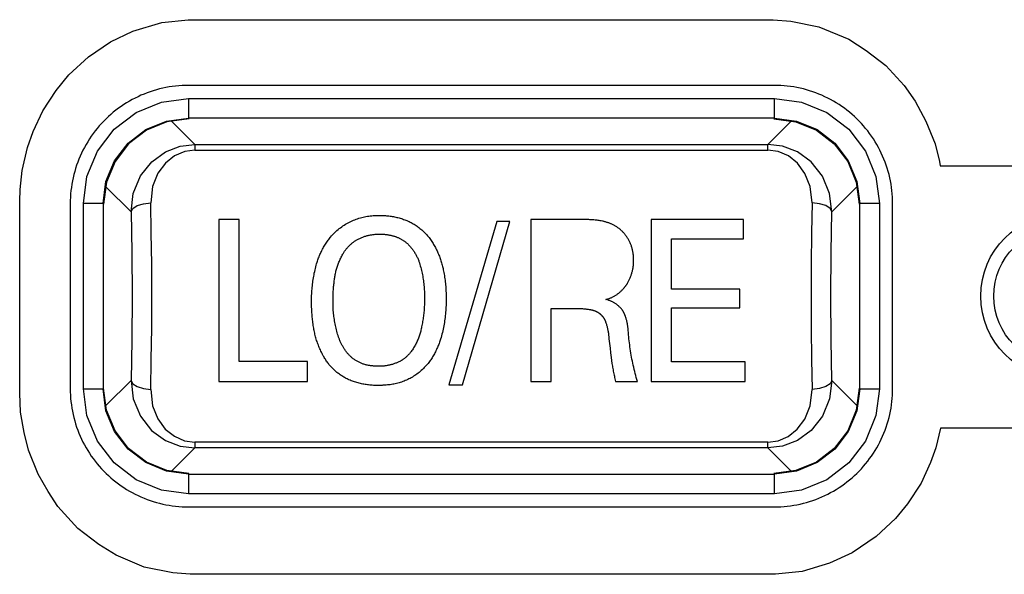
# Model space of a CAD drawing. Extents: x 30 to 410, y 34 to 287.
# Tile 25 of 66: x 78.91 to 83.91, y 208.01 to 210.82. Entities that reach past the tile are written whole.
import ezdxf

# ---------------------------------------------------------------- set-up
doc = ezdxf.new("R2010")
doc.units = 0
doc.header["$LTSCALE"] = 23.1
doc.layers.get('0').update_dxf_attribs({"linetype": 'CONTINUOUS'})
doc.layers.add('ALL_FEATURES', color=7, linetype='CONTINUOUS')

msp = doc.modelspace()

# ---------------------------------------------------------------- linework, layer by layer
at = {"color": 9, "linetype": 'CONTINUOUS'}
for p, q in [((79.7693, 210.4238), (79.7693, 210.3238)), ((79.7693, 210.4238), (82.742, 210.4238)), ((82.742, 210.3238), (82.742, 210.4238)), ((79.7693, 210.3238), (79.7723, 210.3209)), ((82.742, 210.3238), (79.7693, 210.3238)), ((82.7391, 210.3209), (82.742, 210.3238)), ((79.8017, 210.191), (79.6835, 210.3092)), ((82.8278, 210.3092), (82.7096, 210.191)), ((79.8017, 210.191), (79.8017, 210.1616)), ((79.8017, 210.191), (82.7096, 210.191)), ((82.7096, 210.1616), (82.7096, 210.191)), ((79.8017, 210.1616), (82.7096, 210.1616)), ((79.3506, 209.9764), (79.478, 209.849)), ((83.0333, 209.849), (83.1607, 209.9764)), ((79.2361, 208.9512), (79.2361, 209.8906)), ((79.336, 209.8906), (79.2361, 209.8906)), ((79.336, 209.8906), (79.336, 208.9512)), ((79.339, 209.8876), (79.336, 209.8906)), ((83.1753, 209.8906), (83.1723, 209.8876)), ((83.1753, 208.9512), (83.1753, 209.8906)), ((83.2752, 209.8906), (83.1753, 209.8906)), ((83.2752, 209.8906), (83.2752, 208.9512)), ((79.478, 208.9928), (79.3506, 208.8654)), ((83.1607, 208.8654), (83.0333, 208.9928)), ((79.2361, 208.9512), (79.336, 208.9512)), ((79.336, 208.9512), (79.339, 208.9542)), ((83.1723, 208.9542), (83.1753, 208.9512)), ((83.1753, 208.9512), (83.2752, 208.9512)), ((79.8017, 208.6802), (79.8017, 208.6507)), ((82.7096, 208.6802), (79.8017, 208.6802)), ((82.7096, 208.6507), (82.7096, 208.6802)), ((79.6835, 208.5325), (79.8017, 208.6507)), ((82.7096, 208.6507), (79.8017, 208.6507)), ((82.7096, 208.6507), (82.8278, 208.5325)), ((79.7723, 208.5209), (79.7693, 208.5179)), ((82.742, 208.5179), (82.7391, 208.5209)), ((79.7693, 208.5179), (79.7693, 208.418)), ((79.7693, 208.5179), (82.742, 208.5179)), ((82.742, 208.418), (82.742, 208.5179)), ((82.742, 208.418), (79.7693, 208.418))]:
    msp.add_line(p, q, dxfattribs=at)
at = {"color": 7, "linetype": 'CONTINUOUS'}
for p, q in [((79.7723, 210.3209), (79.6602, 210.3062)), ((82.7396, 210.3209), (82.8512, 210.3062)), ((79.3537, 209.9997), (79.339, 209.8876)), ((83.1576, 209.9997), (83.1723, 209.8881)), ((79.3537, 208.842), (79.339, 208.9536)), ((83.1723, 208.9536), (83.1576, 208.842)), ((79.7717, 208.5209), (79.6601, 208.5356)), ((82.8512, 208.5356), (82.7396, 208.5209))]:
    msp.add_line(p, q, dxfattribs=at)
at = {"color": 9, "linetype": 'CONTINUOUS'}
for points in [[(79.2361, 209.8906), (79.2539, 210.0274), (79.3072, 210.1568), (79.3922, 210.2676), (79.5031, 210.3526), (79.6325, 210.406), (79.7693, 210.4238)], [(82.742, 210.4238), (82.8788, 210.406), (83.0082, 210.3526), (83.1191, 210.2676), (83.2041, 210.1568), (83.2574, 210.0274), (83.2752, 209.8906)], [(79.336, 209.8906), (79.3508, 210.0027), (79.3941, 210.1072), (79.4629, 210.1969), (79.5526, 210.2658), (79.6571, 210.3091), (79.7693, 210.3238)], [(82.742, 210.3238), (82.8542, 210.3091), (82.9587, 210.2658), (83.0484, 210.1969), (83.1172, 210.1072), (83.1605, 210.0027), (83.1753, 209.8906)], [(79.478, 209.849), (79.489, 209.9425), (79.5253, 210.0306), (79.5826, 210.103), (79.6526, 210.1537), (79.7274, 210.1822), (79.8017, 210.191)], [(83.0333, 209.849), (83.0223, 209.9425), (82.9861, 210.0305), (82.9288, 210.103), (82.8587, 210.1537), (82.7839, 210.1822), (82.7096, 210.191)], [(79.8017, 210.1616), (79.7505, 210.1549), (79.6991, 210.1332), (79.6528, 210.0965), (79.6146, 210.045), (79.5876, 209.978), (79.5778, 209.894)], [(82.9335, 209.894), (82.924, 209.9769), (82.8974, 210.0437), (82.8597, 210.0954), (82.8134, 210.1325), (82.7618, 210.1545), (82.7096, 210.1616)], [(79.478, 209.849), (79.4869, 209.8658), (79.5088, 209.8801), (79.5407, 209.89), (79.5778, 209.894)], [(79.5832, 209.4209), (79.5826, 209.5838), (79.5808, 209.7428), (79.5778, 209.894)], [(82.9335, 209.894), (82.9305, 209.7428), (82.9287, 209.5838), (82.9281, 209.4209)], [(83.0333, 209.849), (83.0244, 209.8658), (83.0025, 209.8801), (82.9706, 209.89), (82.9335, 209.894)], [(79.478, 209.849), (79.4819, 209.642), (79.4833, 209.4209), (79.4819, 209.1998), (79.478, 208.9928)], [(83.0333, 208.9928), (83.0294, 209.1998), (83.028, 209.4209), (83.0294, 209.642), (83.0333, 209.849)], [(79.5778, 208.9478), (79.5808, 209.099), (79.5826, 209.258), (79.5832, 209.4209)], [(82.9281, 209.4209), (82.9287, 209.258), (82.9305, 209.099), (82.9335, 208.9478)], [(79.478, 208.9928), (79.489, 208.8993), (79.5252, 208.8112), (79.5825, 208.7388), (79.6526, 208.6881), (79.7274, 208.6596), (79.8017, 208.6507)], [(79.478, 208.9928), (79.4869, 208.976), (79.5088, 208.9617), (79.5407, 208.9518), (79.5778, 208.9478)], [(83.0333, 208.9928), (83.0223, 208.8992), (82.986, 208.8112), (82.9288, 208.7388), (82.8587, 208.6881), (82.7839, 208.6596), (82.7096, 208.6507)], [(83.0333, 208.9928), (83.0244, 208.976), (83.0025, 208.9617), (82.9706, 208.9518), (82.9335, 208.9478)], [(79.7693, 208.418), (79.6325, 208.4358), (79.5031, 208.4891), (79.3922, 208.5741), (79.3072, 208.685), (79.2539, 208.8144), (79.2361, 208.9512)], [(79.7693, 208.5179), (79.6571, 208.5327), (79.5526, 208.576), (79.4629, 208.6448), (79.3941, 208.7345), (79.3508, 208.839), (79.336, 208.9512)], [(79.5778, 208.9478), (79.5873, 208.8649), (79.6139, 208.798), (79.6516, 208.7464), (79.6979, 208.7093), (79.7495, 208.6873), (79.8017, 208.6802)], [(82.7096, 208.6802), (82.7608, 208.6869), (82.8122, 208.7086), (82.8585, 208.7453), (82.8967, 208.7967), (82.9237, 208.8638), (82.9335, 208.9478)], [(83.2752, 208.9512), (83.2574, 208.8144), (83.2041, 208.685), (83.1191, 208.5741), (83.0082, 208.4891), (82.8788, 208.4358), (82.742, 208.418)], [(83.1753, 208.9512), (83.1605, 208.839), (83.1172, 208.7345), (83.0484, 208.6448), (82.9587, 208.576), (82.8542, 208.5327), (82.742, 208.5179)]]:
    msp.add_lwpolyline(points, dxfattribs=at)
at = {"color": 7, "linetype": 'CONTINUOUS'}
for points in [[(79.6602, 210.3062), (79.5556, 210.2629), (79.4658, 210.194), (79.397, 210.1043), (79.3537, 209.9997)], [(82.8512, 210.3062), (82.9557, 210.2629), (83.0455, 210.194), (83.1143, 210.1043), (83.1576, 209.9997)], [(79.6601, 208.5356), (79.5556, 208.5789), (79.4658, 208.6477), (79.397, 208.7375), (79.3537, 208.842)], [(83.1576, 208.842), (83.1143, 208.7375), (83.0455, 208.6477), (82.9557, 208.5789), (82.8512, 208.5356)]]:
    msp.add_lwpolyline(points, dxfattribs=at)
msp.add_circle((84.2057, 209.4209), 0.35, dxfattribs=at)
at = {"layer": 'ALL_FEATURES', "color": 40, "linetype": 'CONTINUOUS'}
for p, q in [((79.6337, 210.8094), (79.7678, 210.8239)), ((79.7678, 210.8239), (82.7367, 210.8239)), ((82.7367, 210.8239), (82.8251, 210.8172)), ((82.8251, 210.8172), (82.9681, 210.7883)), ((79.4876, 210.7662), (79.6337, 210.8094)), ((82.9681, 210.7883), (83.1198, 210.7249)), ((79.3741, 210.7118), (79.4876, 210.7662)), ((83.1198, 210.7249), (83.2085, 210.6677)), ((79.2615, 210.6349), (79.3741, 210.7118)), ((83.2085, 210.6677), (83.3071, 210.591)), ((79.1616, 210.5437), (79.2615, 210.6349)), ((83.3071, 210.591), (83.3999, 210.4893)), ((79.0977, 210.4651), (79.1616, 210.5437)), ((82.742, 210.4905), (79.7693, 210.4905)), ((83.3999, 210.4893), (83.4557, 210.4102)), ((79.0296, 210.3613), (79.0977, 210.4651)), ((83.4557, 210.4102), (83.511, 210.3094)), ((78.982, 210.2564), (79.0296, 210.3613)), ((83.511, 210.3094), (83.5579, 210.1939)), ((78.9521, 210.1753), (78.982, 210.2564)), ((78.9262, 210.0584), (78.9521, 210.1753)), ((83.5579, 210.1939), (83.58, 210.1046)), ((83.58, 210.1046), (83.5838, 210.083)), ((83.5838, 210.083), (84.207, 210.083)), ((78.9154, 209.9614), (78.9262, 210.0584)), ((78.913, 209.9034), (78.9154, 209.9614)), ((78.913, 208.9282), (78.913, 209.9034)), ((79.1694, 209.8906), (79.1694, 208.9512)), ((83.3419, 208.9512), (83.3419, 209.8906)), ((80.7277, 209.8304), (80.7303, 209.8305)), ((80.7303, 209.8305), (80.733, 209.8305)), ((80.733, 209.8305), (80.7356, 209.8306)), ((79.9237, 209.8092), (79.9237, 208.9877)), ((80.0261, 209.8092), (79.9237, 209.8092)), ((80.0261, 209.0889), (80.0261, 209.8092)), ((81.3331, 209.7998), (81.091, 208.97)), ((81.1594, 208.97), (81.4004, 209.7998)), ((81.4004, 209.7998), (81.3331, 209.7998)), ((81.5069, 209.809), (81.5069, 208.9877)), ((81.7735, 209.809), (81.5069, 209.809)), ((82.1163, 209.8092), (82.1163, 208.9874)), ((82.5849, 209.8092), (82.1163, 209.8092)), ((82.5849, 209.7123), (82.5849, 209.8092)), ((80.4884, 209.7186), (80.49, 209.7206)), ((82.2196, 209.4562), (82.2196, 209.7123)), ((82.2196, 209.7123), (82.5849, 209.7123)), ((82.5674, 209.4562), (82.2196, 209.4562)), ((82.5674, 209.3611), (82.5674, 209.4562)), ((81.6094, 208.9877), (81.6094, 209.3581)), ((81.6094, 209.3581), (81.7395, 209.3581)), ((82.2196, 209.0878), (82.2196, 209.3611)), ((82.2196, 209.3611), (82.5674, 209.3611)), ((81.9026, 209.2047), (81.9053, 209.1806)), ((81.9053, 209.1806), (81.9082, 209.1567)), ((81.9082, 209.1567), (81.9111, 209.1329)), ((81.9111, 209.1329), (81.9141, 209.1092)), ((80.3738, 209.0889), (80.0261, 209.0889)), ((80.3738, 208.9877), (80.3738, 209.0889)), ((81.9141, 209.1092), (81.9181, 209.0792)), ((82.5932, 209.0878), (82.2196, 209.0878)), ((82.5932, 208.9874), (82.5932, 209.0878)), ((79.9237, 208.9877), (80.3738, 208.9877)), ((81.091, 208.97), (81.1594, 208.97)), ((81.5069, 208.9877), (81.6094, 208.9877)), ((81.9367, 208.9877), (82.0476, 208.9877)), ((82.1163, 208.9874), (82.5932, 208.9874)), ((78.9173, 208.8326), (78.913, 208.9282)), ((78.9354, 208.7284), (78.9173, 208.8326)), ((78.9576, 208.6392), (78.9354, 208.7284)), ((83.5852, 208.7499), (83.561, 208.6512)), ((84.2081, 208.7499), (83.5852, 208.7499)), ((79.0069, 208.5175), (78.9576, 208.6392)), ((83.561, 208.6512), (83.5337, 208.5768)), ((83.5337, 208.5768), (83.486, 208.4715)), ((79.0578, 208.4291), (79.0069, 208.5175)), ((83.486, 208.4715), (83.4176, 208.3675)), ((79.1065, 208.3538), (79.0578, 208.4291)), ((79.2084, 208.2419), (79.1065, 208.3538)), ((79.7693, 208.3513), (82.742, 208.3513)), ((83.4176, 208.3675), (83.357, 208.2929)), ((83.357, 208.2929), (83.2589, 208.2008)), ((79.3139, 208.1599), (79.2084, 208.2419)), ((83.2589, 208.2008), (83.1373, 208.1177)), ((79.4018, 208.1064), (79.3139, 208.1599)), ((79.5451, 208.0446), (79.4018, 208.1064)), ((83.1373, 208.1177), (83.0222, 208.0651)), ((79.6908, 208.0157), (79.5451, 208.0446)), ((82.8822, 208.0237), (82.7477, 208.009)), ((83.0222, 208.0651), (82.8822, 208.0237)), ((79.778, 208.009), (79.6908, 208.0157)), ((82.7477, 208.009), (79.778, 208.009))]:
    msp.add_line(p, q, dxfattribs=at)
for points in [[(79.7693, 210.4905), (79.7529, 210.4903), (79.7365, 210.4896), (79.7201, 210.4885), (79.7037, 210.4869), (79.6873, 210.4848), (79.6709, 210.4824), (79.6546, 210.4794), (79.6384, 210.476), (79.6223, 210.4722), (79.6063, 210.4679), (79.5904, 210.4632), (79.5747, 210.458), (79.5591, 210.4524), (79.5437, 210.4464), (79.5284, 210.44), (79.5134, 210.4331), (79.4985, 210.4259), (79.4839, 210.4182), (79.4694, 210.4102), (79.4552, 210.4017), (79.4413, 210.3928), (79.4275, 210.3836), (79.4141, 210.374), (79.4009, 210.364), (79.3879, 210.3537), (79.3753, 210.343), (79.363, 210.3319), (79.351, 210.3206), (79.3393, 210.3089), (79.3279, 210.2969), (79.3169, 210.2845), (79.3062, 210.2719), (79.2958, 210.259), (79.2859, 210.2458), (79.2762, 210.2323), (79.267, 210.2186), (79.2582, 210.2046), (79.2497, 210.1904), (79.2416, 210.176), (79.234, 210.1613), (79.2267, 210.1465), (79.2199, 210.1314), (79.2134, 210.1162), (79.2074, 210.1008), (79.2018, 210.0852), (79.1967, 210.0694), (79.192, 210.0535), (79.1877, 210.0375), (79.1838, 210.0214), (79.1804, 210.0052), (79.1775, 209.9889), (79.175, 209.9726), (79.173, 209.9562), (79.1714, 209.9397), (79.1703, 209.9234), (79.1696, 209.907), (79.1694, 209.8906)], [(83.3419, 209.8906), (83.3417, 209.907), (83.341, 209.9234), (83.3399, 209.9398), (83.3383, 209.9562), (83.3363, 209.9726), (83.3338, 209.9889), (83.3308, 210.0052), (83.3275, 210.0214), (83.3236, 210.0376), (83.3193, 210.0536), (83.3146, 210.0695), (83.3095, 210.0852), (83.3039, 210.1008), (83.2979, 210.1162), (83.2914, 210.1315), (83.2846, 210.1465), (83.2773, 210.1614), (83.2697, 210.176), (83.2616, 210.1904), (83.2531, 210.2046), (83.2443, 210.2186), (83.235, 210.2323), (83.2254, 210.2458), (83.2154, 210.259), (83.2051, 210.2719), (83.1944, 210.2846), (83.1834, 210.2969), (83.172, 210.3089), (83.1603, 210.3206), (83.1483, 210.332), (83.136, 210.343), (83.1233, 210.3537), (83.1104, 210.364), (83.0972, 210.374), (83.0838, 210.3836), (83.07, 210.3929), (83.0561, 210.4017), (83.0418, 210.4102), (83.0274, 210.4182), (83.0128, 210.4259), (82.9979, 210.4332), (82.9829, 210.44), (82.9676, 210.4464), (82.9522, 210.4525), (82.9366, 210.458), (82.9209, 210.4632), (82.905, 210.4679), (82.889, 210.4722), (82.8729, 210.476), (82.8566, 210.4794), (82.8403, 210.4824), (82.824, 210.4848), (82.8076, 210.4869), (82.7912, 210.4885), (82.7748, 210.4896), (82.7584, 210.4903), (82.742, 210.4905)], [(80.49, 209.7206), (80.4952, 209.7265), (80.5004, 209.7322), (80.5058, 209.7378), (80.5113, 209.7432), (80.517, 209.7485), (80.5228, 209.7536), (80.5286, 209.7586), (80.5346, 209.7635), (80.5407, 209.7682), (80.5469, 209.7727), (80.5532, 209.777), (80.5596, 209.7812), (80.5661, 209.7853), (80.5726, 209.7891), (80.5793, 209.7928), (80.586, 209.7963), (80.5927, 209.7997), (80.5995, 209.8028), (80.6064, 209.8058), (80.6133, 209.8086), (80.6203, 209.8113), (80.6273, 209.8138), (80.6343, 209.8161), (80.6414, 209.8182), (80.6485, 209.8201), (80.6556, 209.8219), (80.6628, 209.8235), (80.6699, 209.825), (80.6771, 209.8262), (80.6843, 209.8273), (80.6916, 209.8283), (80.6988, 209.829), (80.706, 209.8296), (80.7133, 209.8301), (80.7205, 209.8303), (80.7277, 209.8304)], [(80.7356, 209.8306), (80.7382, 209.8306), (80.7453, 209.8306)], [(80.7453, 209.8306), (80.7511, 209.8305), (80.7569, 209.8303), (80.7627, 209.83), (80.7686, 209.8297), (80.7744, 209.8292), (80.7802, 209.8286), (80.786, 209.828), (80.7919, 209.8272), (80.7977, 209.8263), (80.8035, 209.8254), (80.8093, 209.8243), (80.8151, 209.8232), (80.8209, 209.8219), (80.8266, 209.8206), (80.8324, 209.8192), (80.8381, 209.8176), (80.8439, 209.816), (80.8496, 209.8142), (80.8552, 209.8124), (80.8609, 209.8105), (80.8665, 209.8084), (80.8721, 209.8063), (80.8776, 209.8041), (80.8832, 209.8018)], [(80.8832, 209.8018), (80.8885, 209.7993), (80.8937, 209.7967), (80.8989, 209.794), (80.904, 209.7912), (80.9091, 209.7883), (80.9142, 209.7853), (80.9192, 209.7822), (80.9241, 209.7789), (80.929, 209.7756), (80.9338, 209.7721), (80.9386, 209.7685), (80.9433, 209.7649), (80.9479, 209.7611), (80.9525, 209.7572), (80.957, 209.7532), (80.9614, 209.7492), (80.9657, 209.745), (80.9699, 209.7408), (80.9741, 209.7364), (80.9781, 209.732), (80.9821, 209.7274), (80.986, 209.7228), (80.9897, 209.7181), (80.9934, 209.7134), (80.997, 209.7085), (81.0005, 209.7036), (81.0038, 209.6987), (81.0071, 209.6936), (81.0102, 209.6885), (81.0133, 209.6833)], [(81.8693, 209.8012), (81.864, 209.8022), (81.8587, 209.8031), (81.8534, 209.804), (81.8481, 209.8048), (81.8428, 209.8056), (81.8375, 209.8062), (81.8322, 209.8068), (81.8268, 209.8074), (81.8215, 209.8078), (81.8162, 209.8082), (81.8108, 209.8085), (81.8055, 209.8088), (81.8002, 209.809), (81.7948, 209.8091), (81.7895, 209.8092), (81.7842, 209.8092), (81.7788, 209.8091), (81.7735, 209.809)], [(81.945, 209.7704), (81.9421, 209.7723), (81.9392, 209.7741), (81.9362, 209.7759), (81.9332, 209.7777), (81.9301, 209.7793), (81.9271, 209.781), (81.924, 209.7826), (81.9209, 209.7841), (81.9178, 209.7856), (81.9147, 209.787), (81.9115, 209.7883), (81.9084, 209.7897), (81.9052, 209.7909), (81.902, 209.7921), (81.8987, 209.7933), (81.8955, 209.7944), (81.8923, 209.7954), (81.889, 209.7964), (81.8858, 209.7973), (81.8825, 209.7982), (81.8792, 209.799), (81.8759, 209.7998), (81.8727, 209.8005), (81.8693, 209.8012)], [(82.0259, 209.6346), (82.0251, 209.6408), (82.0244, 209.6447), (82.0237, 209.6486), (82.023, 209.6526), (82.0221, 209.6565), (82.0212, 209.6604), (82.0201, 209.6643), (82.019, 209.6681), (82.0178, 209.672), (82.0165, 209.6758), (82.0152, 209.6796), (82.0138, 209.6834), (82.0122, 209.6871), (82.0107, 209.6908), (82.009, 209.6945), (82.0072, 209.6981), (82.0054, 209.7017), (82.0035, 209.7053), (82.0015, 209.7088), (81.9995, 209.7123), (81.9973, 209.7157), (81.9951, 209.7191), (81.9929, 209.7225), (81.9905, 209.7257), (81.9881, 209.729), (81.9857, 209.7322), (81.9831, 209.7353), (81.9806, 209.7384), (81.9779, 209.7414), (81.9752, 209.7443), (81.9724, 209.7472), (81.9696, 209.7501), (81.9667, 209.7528), (81.9637, 209.7555), (81.9607, 209.7582), (81.9577, 209.7608), (81.9546, 209.7633), (81.9515, 209.7657), (81.9483, 209.7681), (81.945, 209.7704)], [(80.4219, 209.5934), (80.4237, 209.5989), (80.4256, 209.6045), (80.4275, 209.61), (80.4296, 209.6155), (80.4317, 209.621), (80.4339, 209.6264), (80.4362, 209.6318), (80.4386, 209.6372), (80.4411, 209.6426), (80.4437, 209.6479), (80.4463, 209.6532), (80.449, 209.6585), (80.4519, 209.6637), (80.4548, 209.6689), (80.4578, 209.6741), (80.4608, 209.6792), (80.464, 209.6843), (80.4672, 209.6893), (80.4705, 209.6943), (80.4739, 209.6993), (80.4774, 209.7042), (80.481, 209.709), (80.4847, 209.7139), (80.4884, 209.7186)], [(80.6235, 209.7067), (80.6271, 209.7086), (80.6308, 209.7105), (80.6344, 209.7123), (80.6381, 209.714), (80.6419, 209.7157), (80.6456, 209.7173), (80.6494, 209.7189), (80.6532, 209.7204), (80.6571, 209.7218), (80.6609, 209.7231), (80.6648, 209.7244), (80.6687, 209.7256), (80.6726, 209.7267), (80.6765, 209.7278), (80.6804, 209.7288), (80.6844, 209.7297), (80.6883, 209.7306), (80.6923, 209.7314), (80.6963, 209.7321), (80.7003, 209.7327), (80.7043, 209.7333), (80.7083, 209.7338), (80.7123, 209.7343), (80.7163, 209.7347), (80.7203, 209.735), (80.7243, 209.7352), (80.7283, 209.7354), (80.7323, 209.7355), (80.7364, 209.7355), (80.7404, 209.7355)], [(80.7404, 209.7355), (80.7433, 209.7355), (80.7462, 209.7354), (80.7491, 209.7354), (80.752, 209.7353), (80.7549, 209.7351), (80.7578, 209.735), (80.7607, 209.7348), (80.7636, 209.7346), (80.7665, 209.7343), (80.7694, 209.734), (80.7722, 209.7337), (80.7751, 209.7333), (80.778, 209.733), (80.7809, 209.7325), (80.7838, 209.7321), (80.7866, 209.7316), (80.7895, 209.7311)], [(80.7895, 209.7311), (80.7956, 209.7299), (80.7988, 209.7292), (80.8019, 209.7285), (80.8051, 209.7277), (80.8082, 209.7268), (80.8114, 209.7259), (80.8145, 209.7249), (80.8176, 209.7239), (80.8207, 209.7228), (80.8238, 209.7217), (80.8269, 209.7205), (80.8299, 209.7192), (80.8329, 209.7179), (80.8359, 209.7165), (80.8389, 209.7151), (80.8419, 209.7136), (80.8448, 209.7121), (80.8477, 209.7105), (80.8506, 209.7089), (80.8534, 209.7072), (80.8563, 209.7054), (80.8591, 209.7036), (80.8618, 209.7017), (80.8646, 209.6998), (80.8673, 209.6979), (80.8699, 209.6959), (80.8726, 209.6938), (80.8752, 209.6917), (80.8777, 209.6895), (80.8803, 209.6873)], [(80.5524, 209.6336), (80.5541, 209.6367), (80.5558, 209.6396), (80.5577, 209.6426), (80.5595, 209.6455), (80.5615, 209.6483), (80.5634, 209.6512), (80.5654, 209.654), (80.5675, 209.6568), (80.5696, 209.6595), (80.5718, 209.6622), (80.574, 209.6648), (80.5762, 209.6674), (80.5785, 209.67), (80.5809, 209.6725), (80.5832, 209.675), (80.5857, 209.6774), (80.5881, 209.6798), (80.5906, 209.6821), (80.5932, 209.6845), (80.5957, 209.6867), (80.5984, 209.6889), (80.601, 209.6911), (80.6037, 209.6932), (80.6064, 209.6953), (80.6092, 209.6973), (80.612, 209.6993), (80.6148, 209.7012), (80.6177, 209.7031), (80.6206, 209.7049), (80.6235, 209.7067)], [(80.8803, 209.6873), (80.8834, 209.6842), (80.8864, 209.6811), (80.8895, 209.6779), (80.8924, 209.6747), (80.8953, 209.6714), (80.8981, 209.6681), (80.9009, 209.6647), (80.9036, 209.6612), (80.9062, 209.6578), (80.9088, 209.6542), (80.9113, 209.6507), (80.9137, 209.647), (80.916, 209.6434), (80.9183, 209.6397), (80.9206, 209.636), (80.9227, 209.6322), (80.9248, 209.6283), (80.9268, 209.6245), (80.9288, 209.6206), (80.9307, 209.6167), (80.9325, 209.6127), (80.9342, 209.6087), (80.9358, 209.6047), (80.9374, 209.6006), (80.9389, 209.5966)], [(81.0133, 209.6833), (81.0163, 209.678), (81.0193, 209.6726), (81.0222, 209.6673), (81.025, 209.6618), (81.0277, 209.6564), (81.0303, 209.6509), (81.0329, 209.6454), (81.0353, 209.6399), (81.0377, 209.6344), (81.04, 209.6288), (81.0422, 209.6232), (81.0443, 209.6176), (81.0464, 209.6119), (81.0483, 209.6062), (81.0502, 209.6006), (81.052, 209.5949), (81.0537, 209.5892), (81.0553, 209.5834), (81.0568, 209.5777), (81.0583, 209.572), (81.0596, 209.5662), (81.0609, 209.5604), (81.0621, 209.5547), (81.0647, 209.541)], [(80.51, 209.5045), (80.5107, 209.5099), (80.5115, 209.5152), (80.5123, 209.5205), (80.5132, 209.5259), (80.5142, 209.5312), (80.5153, 209.5365), (80.5165, 209.5418), (80.5178, 209.5471), (80.5191, 209.5524), (80.5206, 209.5576), (80.5221, 209.5629), (80.5237, 209.5681), (80.5254, 209.5733), (80.5272, 209.5785), (80.529, 209.5836), (80.531, 209.5887), (80.533, 209.5939), (80.5351, 209.5989), (80.5374, 209.604), (80.5396, 209.609), (80.542, 209.614), (80.5445, 209.619), (80.547, 209.6239), (80.5496, 209.6288), (80.5523, 209.6336)], [(82.028, 209.6032), (82.028, 209.6054), (82.0279, 209.6077), (82.0279, 209.6099), (82.0278, 209.6121), (82.0277, 209.6144), (82.0276, 209.6166), (82.0275, 209.6189), (82.0273, 209.6211), (82.0271, 209.6234), (82.0269, 209.6256), (82.0267, 209.6279), (82.0265, 209.6301), (82.0262, 209.6323), (82.0259, 209.6346)], [(80.3938, 209.3928), (80.3938, 209.4007), (80.3939, 209.4087), (80.394, 209.4168), (80.3943, 209.4248), (80.3946, 209.4328), (80.3951, 209.4409), (80.3956, 209.4489), (80.3962, 209.457), (80.397, 209.4651), (80.3978, 209.4731), (80.3987, 209.4812), (80.3997, 209.4893), (80.4008, 209.4973), (80.402, 209.5054), (80.4034, 209.5134), (80.4048, 209.5215), (80.4063, 209.5295), (80.4079, 209.5376), (80.4096, 209.5456), (80.4114, 209.5536), (80.4133, 209.5616), (80.4153, 209.5696), (80.4174, 209.5775), (80.4196, 209.5854), (80.4219, 209.5934)], [(80.9389, 209.5966), (80.9413, 209.5891), (80.9435, 209.5817), (80.9456, 209.5742), (80.9477, 209.5667), (80.9496, 209.5592), (80.9514, 209.5517), (80.9531, 209.5441), (80.9548, 209.5366), (80.9563, 209.529), (80.9577, 209.5214), (80.959, 209.5138), (80.9602, 209.5062), (80.9613, 209.4986), (80.9623, 209.491), (80.9632, 209.4834), (80.9641, 209.4758), (80.9648, 209.4682), (80.9654, 209.4605), (80.9659, 209.4529), (80.9663, 209.4453), (80.9666, 209.4377), (80.9667, 209.4302), (80.9668, 209.4226), (80.9668, 209.415), (80.9667, 209.4075)], [(81.9985, 209.4894), (82.0005, 209.4929), (82.0023, 209.4964), (82.0041, 209.4999), (82.0058, 209.5035), (82.0075, 209.5071), (82.0091, 209.5107), (82.0106, 209.5143), (82.0121, 209.518), (82.0135, 209.5217), (82.0149, 209.5254), (82.0162, 209.5292), (82.0174, 209.5329), (82.0186, 209.5367), (82.0196, 209.5405), (82.0207, 209.5443), (82.0216, 209.5482), (82.0225, 209.552), (82.0233, 209.5559), (82.0241, 209.5598), (82.0248, 209.5637), (82.0254, 209.5676), (82.026, 209.5716), (82.0265, 209.5755), (82.0269, 209.5794), (82.0272, 209.5834), (82.0275, 209.5873), (82.0277, 209.5913), (82.0279, 209.5952), (82.028, 209.5992), (82.028, 209.6032)], [(81.0647, 209.541), (81.0662, 209.5331), (81.0675, 209.5252), (81.0687, 209.5172), (81.0699, 209.5093), (81.071, 209.5014), (81.0719, 209.4935), (81.0728, 209.4856), (81.0736, 209.4777), (81.0743, 209.4698), (81.0749, 209.4618), (81.0754, 209.4539), (81.0758, 209.446), (81.0761, 209.4381), (81.0764, 209.4301), (81.0765, 209.4222), (81.0766, 209.4143), (81.0765, 209.4064)], [(80.5027, 209.3997), (80.5027, 209.4055), (80.5027, 209.4114), (80.5028, 209.4172), (80.503, 209.423), (80.5031, 209.4288), (80.5034, 209.4347), (80.5037, 209.4405), (80.504, 209.4463), (80.5044, 209.4521), (80.5048, 209.458), (80.5053, 209.4638), (80.5058, 209.4696), (80.5064, 209.4754), (80.507, 209.4812), (80.5077, 209.4871), (80.5084, 209.4929), (80.5092, 209.4987), (80.51, 209.5045)], [(81.9751, 209.4573), (81.9765, 209.459), (81.978, 209.4607), (81.9794, 209.4624), (81.9809, 209.4641), (81.9823, 209.4658), (81.9836, 209.4675), (81.985, 209.4693), (81.9863, 209.471), (81.9876, 209.4728), (81.9889, 209.4746), (81.9902, 209.4764), (81.9915, 209.4782), (81.9927, 209.4801), (81.9939, 209.4819), (81.9951, 209.4838), (81.9963, 209.4857), (81.9974, 209.4875), (81.9985, 209.4894)], [(81.8871, 209.4038), (81.8905, 209.4048), (81.8938, 209.4057), (81.8971, 209.4068), (81.9004, 209.4079), (81.9037, 209.4091), (81.907, 209.4103), (81.9102, 209.4116), (81.9134, 209.413), (81.9166, 209.4144), (81.9198, 209.4159), (81.9229, 209.4174), (81.926, 209.419), (81.929, 209.4207), (81.932, 209.4224), (81.935, 209.4242), (81.938, 209.426), (81.9409, 209.4279), (81.9438, 209.4299), (81.9466, 209.4319), (81.9494, 209.4339), (81.9522, 209.4361), (81.9549, 209.4382), (81.9576, 209.4404), (81.9602, 209.4427), (81.9628, 209.445), (81.9654, 209.4474), (81.9679, 209.4498), (81.9703, 209.4523), (81.9727, 209.4548), (81.9751, 209.4573)], [(80.404, 209.2648), (80.4028, 209.2719), (80.4018, 209.279), (80.4008, 209.2862), (80.3998, 209.2933), (80.3989, 209.3004), (80.3981, 209.3075), (80.3974, 209.3146), (80.3967, 209.3217), (80.3961, 209.3288), (80.3956, 209.3359), (80.3952, 209.343), (80.3948, 209.3501), (80.3944, 209.3572), (80.3942, 209.3643), (80.394, 209.3715), (80.3939, 209.3786), (80.3938, 209.3857), (80.3938, 209.3928)], [(80.5306, 209.2134), (80.5283, 209.2207), (80.5261, 209.228), (80.524, 209.2354), (80.522, 209.2428), (80.52, 209.2502), (80.5182, 209.2577), (80.5165, 209.2651), (80.5149, 209.2726), (80.5134, 209.28), (80.512, 209.2875), (80.5107, 209.295), (80.5095, 209.3025), (80.5084, 209.31), (80.5074, 209.3175), (80.5064, 209.325), (80.5056, 209.3325), (80.5049, 209.34), (80.5043, 209.3475), (80.5038, 209.355), (80.5034, 209.3625), (80.503, 209.3699), (80.5028, 209.3774), (80.5027, 209.3849), (80.5027, 209.3923), (80.5027, 209.3997)], [(80.9667, 209.4075), (80.9668, 209.3996), (80.9667, 209.3916), (80.9665, 209.3837), (80.9663, 209.3758), (80.9659, 209.3678), (80.9654, 209.3599), (80.965, 209.3531), (80.9644, 209.3463), (80.9638, 209.3395), (80.9631, 209.3327), (80.9624, 209.3259), (80.9615, 209.3191), (80.9606, 209.3123), (80.9596, 209.3055), (80.9586, 209.2987), (80.9575, 209.2919), (80.9563, 209.2851), (80.955, 209.2783), (80.9536, 209.2716), (80.9522, 209.2648)], [(81.0765, 209.4064), (81.0766, 209.398), (81.0765, 209.3895), (81.0763, 209.3811), (81.0761, 209.3726), (81.0757, 209.3642), (81.0752, 209.3557), (81.0746, 209.3472), (81.0739, 209.3387), (81.0731, 209.3302), (81.0722, 209.3217), (81.0712, 209.3131), (81.0701, 209.3046), (81.0689, 209.2961), (81.0676, 209.2876), (81.0661, 209.2791), (81.0646, 209.2706), (81.063, 209.2621), (81.0612, 209.2536), (81.0594, 209.2451), (81.0574, 209.2367), (81.0553, 209.2282), (81.0532, 209.2198), (81.0509, 209.2114), (81.0485, 209.203)], [(81.9686, 209.3531), (81.9666, 209.3556), (81.9644, 209.358), (81.9622, 209.3604), (81.96, 209.3628), (81.9577, 209.3651), (81.9553, 209.3673), (81.9529, 209.3695), (81.9505, 209.3717), (81.948, 209.3738), (81.9454, 209.3758), (81.9429, 209.3778), (81.9402, 209.3798), (81.9376, 209.3816), (81.9349, 209.3834), (81.9321, 209.3852), (81.9293, 209.3869), (81.9265, 209.3885), (81.9237, 209.3901), (81.9208, 209.3916), (81.9179, 209.393), (81.9149, 209.3944), (81.9119, 209.3957), (81.9089, 209.397), (81.9058, 209.3982), (81.9027, 209.3993), (81.8997, 209.4003), (81.8965, 209.4013), (81.8934, 209.4022), (81.8903, 209.4031), (81.8871, 209.4038)], [(81.7395, 209.3581), (81.7437, 209.3581), (81.7479, 209.3581), (81.7521, 209.3581), (81.7563, 209.358), (81.7604, 209.3578), (81.7646, 209.3576), (81.7688, 209.3574), (81.7729, 209.3571), (81.7771, 209.3568), (81.7813, 209.3564), (81.7854, 209.356), (81.7896, 209.3555), (81.7937, 209.355), (81.7978, 209.3544), (81.802, 209.3538)], [(81.802, 209.3538), (81.8039, 209.3535), (81.8059, 209.3532), (81.8078, 209.3528), (81.8097, 209.3524), (81.8116, 209.352), (81.8135, 209.3516), (81.8154, 209.3511), (81.8173, 209.3506), (81.8192, 209.3501), (81.8211, 209.3496), (81.823, 209.349), (81.8248, 209.3484), (81.8267, 209.3478), (81.8285, 209.3471), (81.8304, 209.3464), (81.8322, 209.3457), (81.834, 209.345), (81.8358, 209.3442), (81.8376, 209.3435), (81.8394, 209.3427), (81.8412, 209.3418)], [(81.8412, 209.3418), (81.8429, 209.3409), (81.8446, 209.3399), (81.8462, 209.3389), (81.8479, 209.3379), (81.8495, 209.3368), (81.8511, 209.3357), (81.8527, 209.3345), (81.8543, 209.3334), (81.8558, 209.3321), (81.8573, 209.3309), (81.8588, 209.3296), (81.8603, 209.3283), (81.8617, 209.327), (81.8631, 209.3256), (81.8645, 209.3242), (81.8658, 209.3228), (81.8671, 209.3214), (81.8684, 209.3199), (81.8697, 209.3184), (81.8709, 209.3169), (81.8721, 209.3154), (81.8733, 209.3138), (81.8744, 209.3122), (81.8755, 209.3106), (81.8765, 209.3089), (81.8776, 209.3072), (81.8786, 209.3056), (81.8795, 209.3038), (81.8804, 209.3021), (81.8813, 209.3004), (81.8822, 209.2986), (81.883, 209.2968), (81.8837, 209.295), (81.8845, 209.2932), (81.8852, 209.2914), (81.8858, 209.2896)], [(81.9872, 209.3156), (81.9866, 209.3175), (81.986, 209.3194), (81.9853, 209.3212), (81.9846, 209.3231), (81.9838, 209.325), (81.9831, 209.3268), (81.9823, 209.3287), (81.9815, 209.3305), (81.9807, 209.3323), (81.9798, 209.3341), (81.9789, 209.3359), (81.978, 209.3377), (81.977, 209.3394), (81.9761, 209.3412), (81.9751, 209.3429), (81.9741, 209.3447), (81.973, 209.3464), (81.972, 209.3481), (81.9709, 209.3497), (81.9698, 209.3514), (81.9686, 209.3531)], [(81.8858, 209.2896), (81.8872, 209.2857), (81.8884, 209.2817), (81.8897, 209.2778), (81.8908, 209.2738), (81.892, 209.2699), (81.893, 209.2659), (81.894, 209.2619), (81.895, 209.2579), (81.8959, 209.2538), (81.8968, 209.2498), (81.8976, 209.2457), (81.8983, 209.2417), (81.899, 209.2376), (81.8996, 209.2335), (81.9002, 209.2294), (81.9008, 209.2253), (81.9012, 209.2212), (81.9016, 209.2171), (81.902, 209.213), (81.9023, 209.2088), (81.9026, 209.2047)], [(82.001, 209.2457), (82.0006, 209.2497), (82.0002, 209.2536), (81.9998, 209.2576), (81.9993, 209.2615), (81.9988, 209.2654), (81.9982, 209.2694), (81.9976, 209.2733), (81.9969, 209.2772), (81.9961, 209.2811), (81.9953, 209.2849), (81.9945, 209.2888), (81.9936, 209.2927), (81.9927, 209.2965), (81.9917, 209.3003), (81.9907, 209.3042), (81.9896, 209.308), (81.9884, 209.3118), (81.9873, 209.3156)], [(80.4531, 209.1184), (80.45, 209.1242), (80.4469, 209.1301), (80.444, 209.136), (80.4411, 209.1419), (80.4384, 209.1479), (80.4357, 209.1538), (80.4331, 209.1599), (80.4307, 209.1659), (80.4283, 209.172), (80.426, 209.1781), (80.4238, 209.1842), (80.4217, 209.1903), (80.4197, 209.1964), (80.4178, 209.2026), (80.416, 209.2088), (80.4143, 209.215), (80.4127, 209.2212), (80.4112, 209.2274), (80.4097, 209.2336), (80.4084, 209.2399), (80.4072, 209.2461), (80.406, 209.2523), (80.405, 209.2586), (80.404, 209.2648)], [(80.9522, 209.2648), (80.9512, 209.2595), (80.9501, 209.2542), (80.9489, 209.2489), (80.9476, 209.2437), (80.9462, 209.2385), (80.9448, 209.2333), (80.9432, 209.2281), (80.9416, 209.2229), (80.9398, 209.2177), (80.938, 209.2126), (80.936, 209.2075), (80.934, 209.2025), (80.9319, 209.1974), (80.9297, 209.1924), (80.9274, 209.1875), (80.925, 209.1825), (80.9226, 209.1776), (80.92, 209.1728), (80.9173, 209.168), (80.9146, 209.1632), (80.9118, 209.1584), (80.9089, 209.1537), (80.9059, 209.1491), (80.9028, 209.1445), (80.8996, 209.14)], [(82.0476, 208.9877), (82.0446, 208.9979), (82.0416, 209.0081), (82.0388, 209.0184), (82.036, 209.0287), (82.0334, 209.039), (82.0308, 209.0493), (82.0284, 209.0597), (82.026, 209.07), (82.0238, 209.0804), (82.0216, 209.0907), (82.0195, 209.1011), (82.0176, 209.1115), (82.0157, 209.1218), (82.014, 209.1322), (82.0123, 209.1426), (82.0107, 209.153), (82.0093, 209.1633), (82.0079, 209.1737), (82.0066, 209.184), (82.0054, 209.1944), (82.0043, 209.2047), (82.0034, 209.215), (82.0025, 209.2252), (82.0017, 209.2355), (82.001, 209.2457)], [(80.569, 209.1398), (80.5667, 209.143), (80.5644, 209.1463), (80.5622, 209.1497), (80.56, 209.153), (80.5579, 209.1564), (80.5558, 209.1598), (80.5538, 209.1632), (80.5518, 209.1666), (80.5499, 209.1701), (80.548, 209.1736), (80.5462, 209.1771), (80.5444, 209.1807), (80.5427, 209.1842), (80.541, 209.1878), (80.5394, 209.1914), (80.5378, 209.195), (80.5362, 209.1987), (80.5348, 209.2023), (80.5333, 209.206), (80.5319, 209.2097), (80.5306, 209.2134)], [(81.0485, 209.203), (81.0468, 209.1975), (81.045, 209.1921), (81.0431, 209.1867), (81.0411, 209.1812), (81.0391, 209.1759), (81.0369, 209.1705), (81.0347, 209.1652), (81.0324, 209.1598), (81.03, 209.1545), (81.0276, 209.1493), (81.0251, 209.144), (81.0224, 209.1388), (81.0197, 209.1336), (81.017, 209.1285), (81.0141, 209.1234), (81.0112, 209.1183), (81.0082, 209.1133), (81.0051, 209.1083), (81.0019, 209.1033), (80.9986, 209.0984), (80.9953, 209.0935), (80.9919, 209.0886), (80.9884, 209.0838), (80.9848, 209.0791)], [(80.5837, 208.9964), (80.5791, 208.9985), (80.5746, 209.0007), (80.5701, 209.003), (80.5656, 209.0053), (80.5612, 209.0078), (80.5568, 209.0104), (80.5524, 209.013), (80.548, 209.0157), (80.5437, 209.0186), (80.5395, 209.0215), (80.5353, 209.0244), (80.5311, 209.0275), (80.527, 209.0307), (80.5229, 209.0339), (80.5189, 209.0372), (80.515, 209.0406), (80.5111, 209.0441), (80.5072, 209.0477), (80.5034, 209.0513), (80.4997, 209.055), (80.4961, 209.0588), (80.4925, 209.0626), (80.489, 209.0666), (80.4856, 209.0705), (80.4822, 209.0746), (80.479, 209.0787), (80.4758, 209.0829), (80.4726, 209.0871), (80.4696, 209.0915), (80.4666, 209.0958), (80.4638, 209.1002), (80.461, 209.1047), (80.4583, 209.1092), (80.4557, 209.1138), (80.4531, 209.1184)], [(80.7008, 209.0668), (80.697, 209.0671), (80.6933, 209.0675), (80.6895, 209.068), (80.6858, 209.0686), (80.682, 209.0693), (80.6783, 209.07), (80.6746, 209.0708), (80.6709, 209.0717), (80.6672, 209.0727), (80.6635, 209.0737), (80.6598, 209.0748), (80.6562, 209.076), (80.6526, 209.0773), (80.649, 209.0787), (80.6454, 209.0801), (80.6419, 209.0816), (80.6383, 209.0832), (80.6348, 209.0849), (80.6314, 209.0866), (80.6279, 209.0885), (80.6245, 209.0904), (80.6212, 209.0923), (80.6179, 209.0944), (80.6146, 209.0965), (80.6114, 209.0987), (80.6082, 209.101), (80.605, 209.1033), (80.6019, 209.1057), (80.5989, 209.1082), (80.5959, 209.1107), (80.5929, 209.1133), (80.59, 209.116), (80.5872, 209.1188), (80.5844, 209.1216), (80.5817, 209.1245), (80.579, 209.1274), (80.5764, 209.1304), (80.5739, 209.1335), (80.5714, 209.1366), (80.569, 209.1398)], [(80.8996, 209.14), (80.8978, 209.1376), (80.896, 209.1353), (80.8941, 209.133), (80.8922, 209.1308), (80.8903, 209.1286), (80.8883, 209.1264), (80.8864, 209.1243), (80.8843, 209.1221), (80.8823, 209.1201), (80.8802, 209.118), (80.8781, 209.116), (80.8759, 209.114), (80.8737, 209.1121), (80.8715, 209.1102), (80.8693, 209.1084), (80.867, 209.1065), (80.8647, 209.1047), (80.8624, 209.103), (80.8601, 209.1013), (80.8577, 209.0996), (80.8553, 209.098), (80.8529, 209.0964), (80.8505, 209.0949), (80.848, 209.0934)], [(80.848, 209.0934), (80.8445, 209.0914), (80.841, 209.0896), (80.8374, 209.0878), (80.8338, 209.0861), (80.8301, 209.0844), (80.8265, 209.0828), (80.8228, 209.0813), (80.8191, 209.0798), (80.8153, 209.0784), (80.8116, 209.0771), (80.8078, 209.0758), (80.804, 209.0746), (80.8002, 209.0735), (80.7964, 209.0724), (80.7925, 209.0714), (80.7887, 209.0705), (80.7848, 209.0697), (80.781, 209.0689), (80.7771, 209.0682), (80.7732, 209.0675), (80.7693, 209.067), (80.7654, 209.0664), (80.7615, 209.066), (80.7576, 209.0656), (80.7537, 209.0653), (80.7498, 209.0651), (80.7459, 209.0649), (80.742, 209.0648), (80.7381, 209.0648), (80.7342, 209.0648)], [(80.9848, 209.0791), (80.9803, 209.0736), (80.9756, 209.0682), (80.9709, 209.0629), (80.966, 209.0578), (80.961, 209.0528), (80.9559, 209.0479), (80.9507, 209.0432), (80.9453, 209.0386), (80.9399, 209.0341), (80.9344, 209.0298), (80.9288, 209.0256), (80.9232, 209.0216), (80.9174, 209.0177), (80.9116, 209.0139), (80.9057, 209.0103), (80.8997, 209.0069), (80.8937, 209.0036), (80.8876, 209.0005), (80.8815, 208.9975), (80.8754, 208.9946), (80.8692, 208.992), (80.8629, 208.9894), (80.8566, 208.987), (80.8503, 208.9848), (80.844, 208.9827), (80.8376, 208.9808), (80.8312, 208.979), (80.8248, 208.9774), (80.8184, 208.9759), (80.8119, 208.9746), (80.8055, 208.9734), (80.799, 208.9723), (80.7925, 208.9714), (80.7861, 208.9707), (80.7796, 208.9701), (80.7731, 208.9696)], [(81.9181, 209.0792), (81.919, 209.0727), (81.92, 209.0662), (81.9211, 209.0596), (81.9222, 209.0531), (81.9234, 209.0466), (81.9246, 209.04), (81.9259, 209.0335), (81.9272, 209.027), (81.9287, 209.0204), (81.9301, 209.0139), (81.9317, 209.0073), (81.9333, 209.0008), (81.9349, 208.9942), (81.9367, 208.9877)], [(80.7342, 209.0648), (80.7319, 209.0648), (80.7297, 209.0649), (80.7275, 209.0649), (80.7253, 209.065), (80.723, 209.0651), (80.7208, 209.0652), (80.7186, 209.0653), (80.7163, 209.0654), (80.7141, 209.0655), (80.7119, 209.0657), (80.7097, 209.0659), (80.7074, 209.0661), (80.7052, 209.0663), (80.703, 209.0665), (80.7008, 209.0668)], [(80.7252, 208.9676), (80.7193, 208.9677), (80.7133, 208.9679), (80.7074, 208.9681), (80.7014, 208.9685), (80.6955, 208.9689), (80.6895, 208.9695), (80.6835, 208.9701), (80.6776, 208.9709), (80.6716, 208.9717), (80.6656, 208.9727), (80.6597, 208.9737), (80.6538, 208.9748), (80.6478, 208.9761), (80.6419, 208.9774), (80.636, 208.9789), (80.6301, 208.9804), (80.6242, 208.9821), (80.6183, 208.9838), (80.6125, 208.9857), (80.6067, 208.9876), (80.6009, 208.9896), (80.5951, 208.9918), (80.5894, 208.994), (80.5837, 208.9964)], [(80.7731, 208.9696), (80.7696, 208.9693), (80.7661, 208.969), (80.7626, 208.9688), (80.7591, 208.9685), (80.7556, 208.9683), (80.7521, 208.9681), (80.7486, 208.968), (80.7451, 208.9679), (80.7416, 208.9678), (80.7381, 208.9677), (80.7346, 208.9677), (80.7252, 208.9676)], [(79.1694, 208.9512), (79.1696, 208.9348), (79.1703, 208.9184), (79.1714, 208.902), (79.173, 208.8856), (79.175, 208.8692), (79.1775, 208.8528), (79.1805, 208.8365), (79.1838, 208.8203), (79.1877, 208.8042), (79.192, 208.7882), (79.1967, 208.7723), (79.2018, 208.7566), (79.2074, 208.741), (79.2134, 208.7256), (79.2199, 208.7103), (79.2267, 208.6953), (79.234, 208.6804), (79.2416, 208.6658), (79.2497, 208.6513), (79.2582, 208.6371), (79.267, 208.6232), (79.2763, 208.6094), (79.2859, 208.596), (79.2959, 208.5828), (79.3062, 208.5698), (79.3169, 208.5572), (79.3279, 208.5449), (79.3393, 208.5329), (79.351, 208.5212), (79.363, 208.5098), (79.3753, 208.4988), (79.388, 208.4881), (79.4009, 208.4777), (79.4141, 208.4678), (79.4275, 208.4581), (79.4413, 208.4489), (79.4552, 208.4401), (79.4695, 208.4316), (79.4839, 208.4235), (79.4985, 208.4159), (79.5134, 208.4086), (79.5284, 208.4018), (79.5437, 208.3953), (79.5591, 208.3893), (79.5747, 208.3837), (79.5904, 208.3786), (79.6063, 208.3739), (79.6223, 208.3696), (79.6385, 208.3657), (79.6547, 208.3623), (79.671, 208.3594), (79.6873, 208.3569), (79.7037, 208.3549), (79.7201, 208.3533), (79.7365, 208.3522), (79.7529, 208.3515), (79.7693, 208.3513)], [(82.742, 208.3513), (82.7584, 208.3515), (82.7748, 208.3522), (82.7912, 208.3533), (82.8076, 208.3549), (82.824, 208.3569), (82.8404, 208.3594), (82.8567, 208.3624), (82.8729, 208.3657), (82.889, 208.3696), (82.905, 208.3739), (82.9209, 208.3786), (82.9366, 208.3837), (82.9522, 208.3893), (82.9676, 208.3953), (82.9829, 208.4018), (82.9979, 208.4086), (83.0128, 208.4159), (83.0274, 208.4235), (83.0419, 208.4316), (83.0561, 208.4401), (83.0701, 208.4489), (83.0838, 208.4582), (83.0972, 208.4678), (83.1104, 208.4778), (83.1234, 208.4881), (83.136, 208.4988), (83.1483, 208.5098), (83.1603, 208.5212), (83.172, 208.5329), (83.1834, 208.5449), (83.1944, 208.5572), (83.2051, 208.5699), (83.2155, 208.5828), (83.2254, 208.596), (83.2351, 208.6094), (83.2443, 208.6232), (83.2531, 208.6371), (83.2616, 208.6514), (83.2697, 208.6658), (83.2773, 208.6804), (83.2846, 208.6953), (83.2914, 208.7103), (83.2979, 208.7256), (83.3039, 208.741), (83.3095, 208.7566), (83.3146, 208.7723), (83.3193, 208.7882), (83.3236, 208.8042), (83.3275, 208.8204), (83.3309, 208.8366), (83.3338, 208.8529), (83.3363, 208.8692), (83.3383, 208.8856), (83.3399, 208.902), (83.341, 208.9184), (83.3417, 208.9348), (83.3419, 208.9512)]]:
    msp.add_lwpolyline(points, dxfattribs=at)
msp.add_circle((84.2057, 209.4209), 0.4167, dxfattribs=at)

doc.saveas('drawing.dxf')
